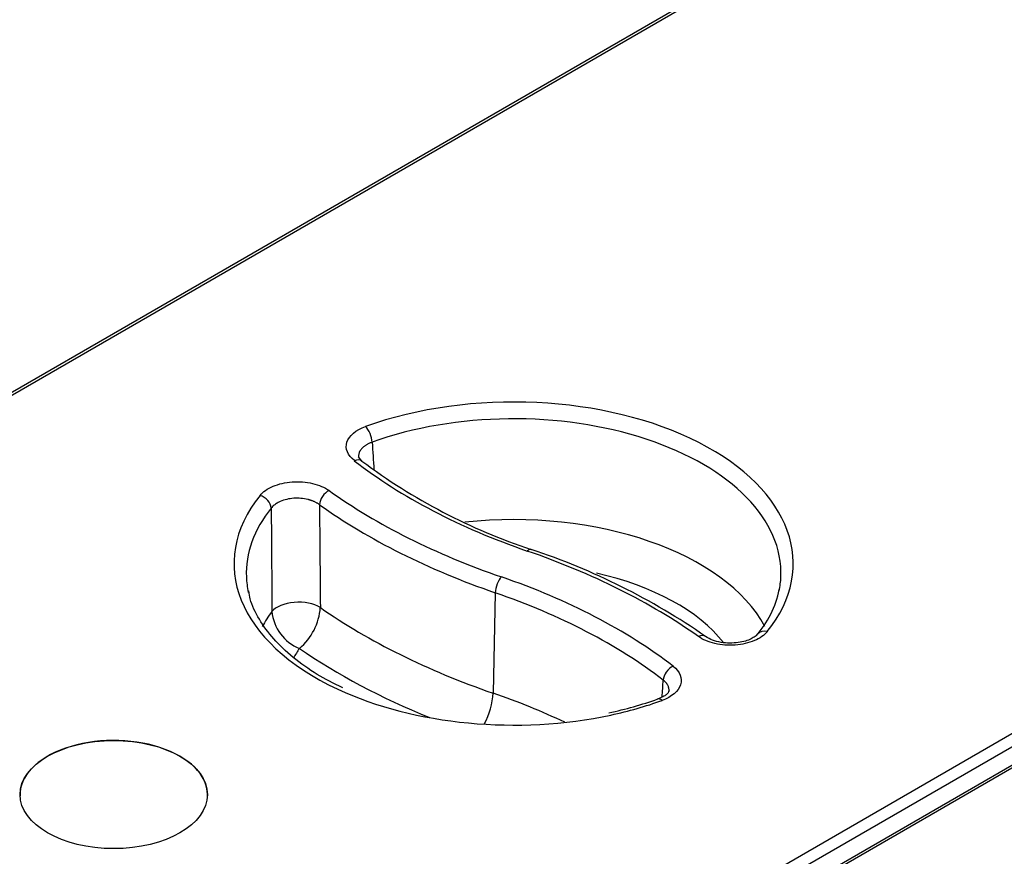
# Model space of a CAD drawing. Header units: millimetres. Extents: x -40 to 419, y 0 to 295.
# Tile 62 of 72: x 335 to 347, y 166 to 176. Entities that reach past the tile are written whole.
import ezdxf

# ---------------------------------------------------------------- set-up
doc = ezdxf.new("R2010")
doc.units = ezdxf.units.MM
doc.layers.add('BW4_CTMPLUS_RL', color=7, linetype='Continuous')
doc.layers.add('Standard', color=7, linetype='Continuous')

# ---------------------------------------------------------------- blocks, each defined once
blk = doc.blocks.new('SE3')
at = {"layer": 'BW4_CTMPLUS_RL', "color": 7, "linetype": 'Continuous'}
for p, q in [((357.042, 184.357), (328.68, 167.982)), ((357.084, 184.347), (328.739, 167.982)), ((366.76, 178.76), (338.416, 162.395)), ((366.831, 178.642), (338.486, 162.277)), ((367.082, 178.56), (338.72, 162.186)), ((367.123, 178.551), (338.778, 162.186)), ((338.813, 170.53), (338.772, 170.581)), ((340.439, 168.925), (340.413, 167.7))]:
    blk.add_line(p, q, dxfattribs=at)
for centre, radius, start, end in [((1395.435, 240.879), 1058.822, 183.797118, 183.81542), ((343.133, 176.294), 7.203, 233.1413, 251.7656), ((1072.2, 174.425), 734.507, 180.348595, 180.446947), ((338.216, 161.46), 8.425, 55.3508, 71.5684), ((342.702, 169.212), 1.229, 318.494, 348.3059), ((338.258, 168.75), 0.546, 185.7609, 247.689), ((337.593, 168.794), 0.714, 309.8196, 356.0054), ((340.928, 171.803), 4.434, 281.678, 289.7161)]:
    blk.add_arc(centre, radius, start, end, dxfattribs=at)
for centre, major_axis, ratio, start_param, end_param in [((340.664, 169.28), (-3.412, 0), 0.57735, 2.707334, 5.270538), ((340.664, 169.162), (-3.262, 0), 0.57735, 3.116898, 5.270538), ((338.857, 170.829), (-0.051, 0.141), 0.432431, 4.052389, 5.588278), ((338.721, 170.412), (-0.092, -0.118), 0.655377, 3.134126, 4.011698), ((344.563, 173.041), (-7.279, 0), 0.57735, 0.639038, 1.032356), ((338.412, 170.048), (-0.087, -0.122), 0.634748, 3.985382, 5.521272), ((344.593, 173.058), (-7.951, 0), 0.57735, 0.680267, 1.032356), ((340.664, 169.28), (3.412, 0), 0.57735, 2.706346, 4.032391), ((337.57, 169.988), (-0.117, 0.094), 0.740372, 3.714179, 5.250069), ((1125.575, -76.337), (-603.793, 695.909), 0.726033, 0.704486, 0.706083), ((344.593, 172.94), (-8.101, 0), 0.57735, 0.680267, 1.032357), ((340.664, 169.162), (3.262, 0), 0.57735, 2.706346, 3.166288), ((340.664, 167.962), (-3.211, 0), 0.57735, 3.44354, 4.898668), ((340.831, 169.311), (-0.049, -0.142), 0.418697, 3.141174, 3.830586), ((336.753, 165.492), (7.951, 0), 0.57735, 0.683359, 1.032356), ((340.664, 167.647), (-2.811, 0), 0.57735, 3.566553, 4.344352), ((340.664, 169.162), (3.262, 0), 0.57735, 3.166288, 3.265569), ((340.516, 168.995), (-0.049, -0.142), 0.418697, 3.830586, 5.366441), ((336.783, 165.509), (7.279, 0), 0.57735, 0.642644, 1.032356), ((340.664, 169.162), (-3.262, 0), 0.57735, 3.027618, 3.116898), ((336.783, 165.391), (7.129, 0), 0.57735, 0.642644, 1.032356), ((338.036, 168.626), (-0.35, -0.004), 0.522024, 3.826566, 5.869638), ((340.664, 167.962), (3.211, 0), 0.57735, -3.548047, -3.442555), ((344.593, 171.74), (-8.152, 0), 0.57735, 0.690072, 1.032357), ((343.76, 168.329), (0.117, -0.094), 0.740711, 2.107541, 3.173812), ((342.919, 168.268), (-0.087, -0.122), 0.633158, 3.130793, 3.98349), ((340.664, 167.647), (2.811, 0), 0.57735, -3.518881, -3.442703), ((344.593, 171.425), (-8.552, 0), 0.57735, 0.699773, 0.952467), ((342.61, 167.905), (-0.092, -0.119), 0.653617, 4.009314, 5.545204), ((-1007.821, 709.84), (1068.674, -1172.58), 0.707404, 0.599007, 0.599168), ((340.664, 169.28), (3.412, 0), 0.57735, 4.032391, 5.067473), ((340.208, 167.513), (0.13, 0.378), 0.418697, 4.32995, 5.366485), ((336.783, 164.192), (7.078, 0), 0.57735, 0.880912, 1.032357), ((340.664, 169.28), (3.412, 0), 0.57735, -1.215712, -1.011406), ((342.475, 167.488), (0.051, -0.141), 0.43329, 2.446304, 3.141394), ((335.785, 166.463), (1.143, 0), 0.57735, 0, 3.166286), ((335.785, 166.463), (1.143, 0), 0.57735, 6.258489, 6.283185)]:
    blk.add_ellipse(centre, major_axis=major_axis, ratio=ratio, start_param=start_param, end_param=end_param, dxfattribs=at)
blk.add_ellipse((335.785, 166.463), major_axis=(1.143, 0), ratio=0.57735, dxfattribs=at)
for points, knots in [([(338.721, 170.535), (338.638, 170.599), (338.573, 170.767), (338.739, 170.909), (338.857, 170.951)], [0, 0, 0, 0, 0.5, 1, 1, 1, 1]), ([(338.937, 170.76), (338.931, 170.758), (338.92, 170.754), (338.905, 170.747), (338.89, 170.741), (338.876, 170.733), (338.863, 170.725), (338.851, 170.717), (338.839, 170.709), (338.829, 170.7), (338.819, 170.691), (338.81, 170.682), (338.803, 170.673), (338.796, 170.664), (338.79, 170.655), (338.785, 170.646), (338.781, 170.637), (338.777, 170.626), (338.773, 170.612), (338.772, 170.596), (338.772, 170.586), (338.772, 170.581)], [0, 0, 0, 0, 0.0332316, 0.066514, 0.0997765, 0.1329473, 0.1659551, 0.1987289, 0.2311996, 0.2633002, 0.2949668, 0.3261388, 0.3567596, 0.3867771, 0.4161437, 0.4448168, 0.4727586, 0.4999361, 0.5488166, 0.6000254, 0.6402165, 0.6402165, 0.6402165, 0.6402165]), ([(338.295, 169.998), (338.291, 170.001), (338.283, 170.007), (338.27, 170.015), (338.257, 170.022), (338.244, 170.029), (338.23, 170.036), (338.217, 170.041), (338.204, 170.046), (338.191, 170.051), (338.178, 170.055), (338.166, 170.058), (338.131, 170.067), (338.069, 170.077), (337.98, 170.078), (337.894, 170.065), (337.835, 170.046), (337.798, 170.028), (337.779, 170.018), (337.759, 170.005), (337.74, 169.991), (337.721, 169.974), (337.711, 169.962), (337.706, 169.956)], [0, 0, 0, 0, 0.026758, 0.05301, 0.078649, 0.103569, 0.127672, 0.150862, 0.173054, 0.194166, 0.214127, 0.232871, 0.250342, 0.377498, 0.50003, 0.622528, 0.749722, 0.782707, 0.819813, 0.860628, 0.904656, 0.951325, 1, 1, 1, 1]), ([(338.582, 167.764), (338.463, 167.822), (338.254, 167.927), (337.964, 168.134), (337.726, 168.36), (337.554, 168.599), (337.455, 168.802), (337.438, 168.91), (337.433, 168.946)], [0, 0, 0, 0, 0.170813, 0.359211, 0.547453, 0.735983, 0.925956, 1, 1, 1, 1]), ([(343.642, 168.421), (343.631, 168.41), (343.613, 168.391), (343.561, 168.36), (343.492, 168.333), (343.403, 168.314), (343.3, 168.307), (343.192, 168.316), (343.085, 168.344), (343.035, 168.373), (343.006, 168.39)], [0, 0, 0, 0, 0.095661, 0.199343, 0.311839, 0.433464, 0.563608, 0.701862, 0.847158, 1, 1, 1, 1]), ([(342.56, 167.731), (342.56, 167.732), (342.56, 167.739), (342.56, 167.753), (342.556, 167.771), (342.549, 167.789), (342.539, 167.807), (342.526, 167.825), (342.51, 167.842), (342.497, 167.853), (342.49, 167.858)], [0.5875483, 0.5875483, 0.5875483, 0.5875483, 0.5999902, 0.6533011, 0.7084644, 0.7651682, 0.8230618, 0.8817646, 0.9408782, 1, 1, 1, 1]), ([(342.56, 167.731), (342.553, 167.713), (342.542, 167.689), (342.486, 167.654), (342.448, 167.639), (342.424, 167.629)], [0, 0, 0, 0, 0.478925, 0.732591, 1, 1, 1, 1])]:
    blk.add_open_spline(points, degree=3, knots=knots, dxfattribs=at)
for points in [[(337.57, 170.111), (337.606, 170.155), (337.716, 170.233), (337.96, 170.288), (338.219, 170.268), (338.358, 170.209), (338.412, 170.171)], [(343.76, 168.451), (343.724, 168.407), (343.614, 168.33), (343.371, 168.274), (343.112, 168.293), (342.973, 168.352), (342.919, 168.391)], [(342.61, 168.028), (342.693, 167.964), (342.759, 167.796), (342.593, 167.653), (342.475, 167.61)]]:
    blk.add_open_spline(points, degree=3, dxfattribs=at)

msp = doc.modelspace()

# ---------------------------------------------------------------- block references
at = {"layer": 'Standard'}
msp.add_blockref('SE3', (0, 0), dxfattribs=at)

doc.saveas('drawing.dxf')
